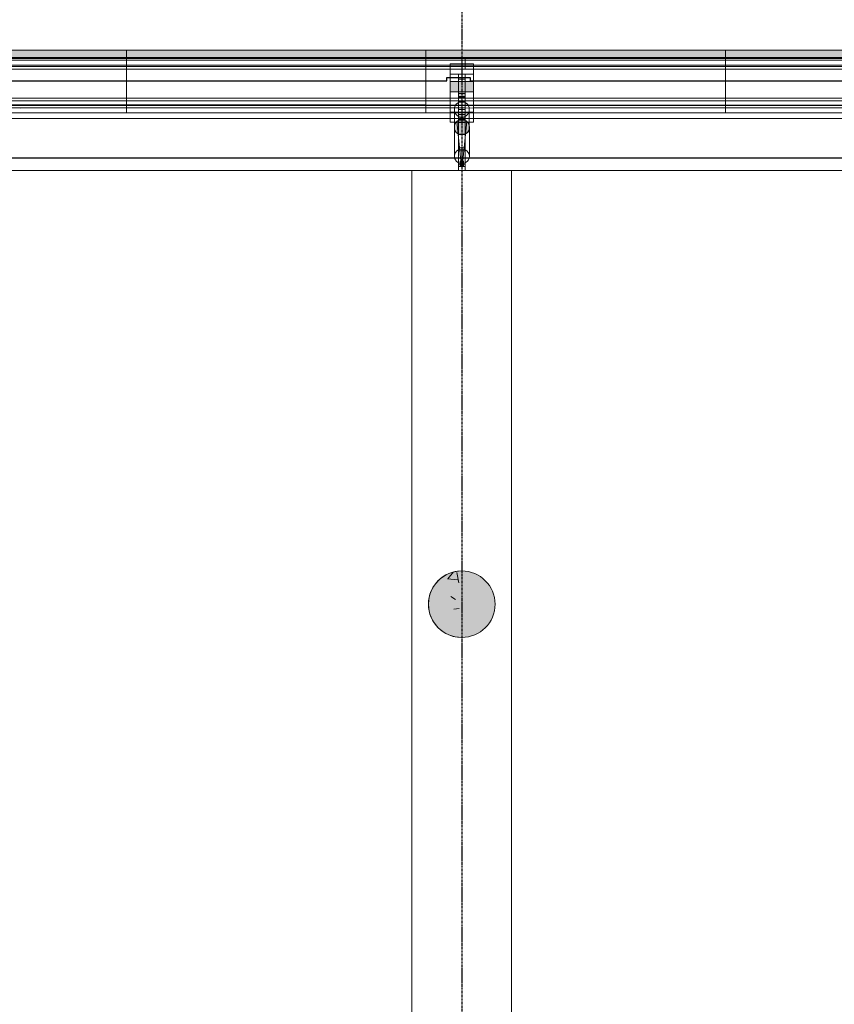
# Model space of a CAD drawing. Header units: millimetres. Extents: x 2001279 to 2569134, y 699790 to 1241062.
# Tile 37 of 38: x 2438822 to 2443718, y 1035899 to 1041818. Entities that reach past the tile are written whole.
import ezdxf

# ---------------------------------------------------------------- set-up
doc = ezdxf.new("R2010")
doc.units = ezdxf.units.MM
doc.header["$MEASUREMENT"] = 0
doc.linetypes.add('Grid Line', pattern=[22.225, 12.7, -3.175, 3.175, -3.175])
doc.layers.add('822_Akselinjer', color=8, linetype='Grid Line')
for name, color, linetype, lineweight in [('A222', 8, 'Continuous', 5), ('A223', 8, 'Continuous', 5), ('A2312', 1, 'Continuous', 5), ('A254', 6, 'Continuous', 5), ('va006-h02-a-200-1-0001_A-COLS', 4, 'Continuous', 5), ('va006-h02-a-200-1-0001_A-FLOR-OTLN', 6, 'Continuous', 5), ('va006-h02-a-200-1-0001_S-BEAM', 4, 'Continuous', 5)]:
    doc.layers.add(name, color=color, linetype=linetype, lineweight=lineweight)
doc.layers.add('A862-B-Rlin-Etasje', color=150, linetype='Continuous', plot=False)
doc.layers.add('A862-N-RLin', color=1, linetype='Continuous', plot=False)

# ---------------------------------------------------------------- blocks, each defined once
blk = doc.blocks.new('ENVA-A-006-2etg-polygoner_dwg_V_TA Avgang Stå_-200-D-00137-18746587-H02 Hovedetasje Arbeid Saleh')
at = {"layer": 'va006-h02-a-200-1-0001_S-BEAM'}
for points in [[(444151.1, 341737), (444011.1, 341736.5), (444010.9, 341798.6), (444150.9, 341799.1)], [(444066.1, 341480.9), (444062.2, 341483), (444042.2, 341502.7), (444036.9, 341524.3), (444042, 341546), (444056.2, 341562.8), (444097.1, 341568.1), (444101.8, 341565.9), (444121.7, 341546.3), (444126.9, 341524.7), (444121.9, 341503), (444107.6, 341486.3)], [(444072.8, 341294.5), (444072.7, 341314.8), (444092.7, 341314.9), (444092.8, 341294.5)]]:
    blk.add_hatch(color=47, dxfattribs=at).paths.add_polyline_path(points, flags=0)
h = blk.add_hatch(color=47, dxfattribs=at)
h.paths.add_polyline_path([(444101.2, 341705.8), (444101.1, 341736.8), (444061.1, 341736.7), (444061.2, 341705.6)], flags=0)
h.paths.add_polyline_path([(444061.8, 341571), (444061.6, 341602.1), (444101.6, 341602.2), (444101.8, 341571.2)], flags=0)
at = {"layer": 'va006-h02-a-200-1-0001_S-BEAM', "color": 2}
for p, q in [((441450.4, 341689.4), (444011.3, 341699.2)), ((444061.4, 341676.7), (444061.2, 341705.6)), ((444101.2, 341705.8), (444101.4, 341676.9)), ((441450.6, 341646), (444011.5, 341655.8)), ((444011.6, 341640.2), (441450.6, 341630.5)), ((444101.6, 341629.8), (444101.6, 341641.5)), ((444101.7, 341615.6), (444101.8, 341580.6)), ((444036.9, 341524.3), (444037.7, 341350.2)), ((444127.7, 341350.6), (444126.9, 341524.7)), ((444063.2, 341264.9), (444063, 341274)), ((444103, 341274.1), (444103.2, 341265))]:
    blk.add_line(p, q, dxfattribs=at)
at = {"layer": 'va006-h02-a-200-1-0001_S-BEAM', "color": 130, "lineweight": 9, "flags": 128}
for points in [[(444010.9, 341798.6), (444011.1, 341736.5), (444151.1, 341737), (444150.9, 341799.1)], [(444061.1, 341736.7), (444061.2, 341705.6), (444101.2, 341705.8), (444101.1, 341736.8)], [(444061.6, 341602.1), (444061.8, 341571), (444101.8, 341571.2), (444101.6, 341602.2)], [(444072.7, 341314.8), (444072.8, 341294.5), (444092.8, 341294.5), (444092.7, 341314.9)]]:
    blk.add_lwpolyline(points, close=True, dxfattribs=at)
at = {"layer": 'va006-h02-a-200-1-0001_S-BEAM', "color": 2, "flags": 128}
for points in [[(444152, 341577.3), (444151.9, 341614.7), (444151.7, 341614.7), (444150.9, 341799.1)], [(444151.1, 341737), (444152, 341554.7), (444116.1, 341554.6)], [(444047.5, 341554.3), (444012, 341554.2), (444011.1, 341736.5)], [(444102.9, 341312.1), (444102.9, 341303.6), (444102.5, 341383.8), (444102.9, 341288.8), (444062.9, 341288.7), (444062.5, 341383.7), (444102.5, 341383.8)], [(444072.8, 341314.8), (444072.8, 341320.8), (444092.8, 341320.9), (444092.8, 341314.9)], [(444072.9, 341288.8), (444092.9, 341288.9), (444092.9, 341294.9)]]:
    blk.add_lwpolyline(points, dxfattribs=at)
at = {"layer": 'va006-h02-a-200-1-0001_S-BEAM', "color": 130, "lineweight": 9, "flags": 128}
blk.add_lwpolyline([(444126.9, 341524.7), (444125.6, 341535.8), (444121.7, 341546.3), (444115.5, 341555.5), (444107.3, 341562.9), (444097.7, 341568.1), (444087.2, 341570.8), (444076.3, 341570.7), (444065.8, 341568), (444056.2, 341562.8), (444048.1, 341555.3), (444042, 341546), (444038.2, 341535.5), (444036.9, 341524.3), (444038.3, 341513.2), (444042.2, 341502.7), (444048.4, 341493.5), (444056.5, 341486.1), (444066.1, 341480.9), (444076.7, 341478.2), (444087.5, 341478.3), (444098.1, 341481), (444107.6, 341486.3), (444115.7, 341493.7), (444121.9, 341503), (444125.7, 341513.5), (444126.9, 341524.7)], dxfattribs=at)
at = {"layer": 'va006-h02-a-200-1-0001_S-BEAM', "color": 2}
for centre, major_axis, ratio, start_param, end_param in [((444061.6, 341628.4), (-0.2, 50), 0.000226, 4.188681, 6.021277), ((444101.6, 341628.6), (-0.2, 50), 0.000226, 4.188681, 6.021277), ((444102, 341532.3), (-0.2, 50), 0.000226, 5.497678, 6.021277), ((444101.8, 341581.5), (-0.2, 50), 0.000226, 1.594539, 1.832487), ((444082.7, 341350.4), (45, 0.2), 0.965898, 3.140718, 4.187916), ((444082.7, 341350.4), (45, 0.2), 0.965898, 5.235113, 6.282311), ((444062.9, 341299.9), (-0.1, 25.9), 0.000226, 2.017483, 3.131429), ((444102.9, 341300), (-0.1, 25.9), 0.000226, 2.017483, 3.131429)]:
    blk.add_ellipse(centre, major_axis=major_axis, ratio=ratio, start_param=start_param, end_param=end_param, dxfattribs=at)
blk = doc.blocks.new('ENVA-A-006-2etg-polygoner_dwg_V_TA Avgang Stå_-200-D-00138-18746588-H02 Hovedetasje Arbeid Saleh')
at = {"layer": 'va006-h02-a-200-1-0001_S-BEAM'}
for points in [[(441310.2, 341726.3), (441310, 341788.4), (441450, 341789), (441450.2, 341726.9)], [(441386.7, 341470.8), (441375.7, 341470.8), (441361.2, 341472.9), (441341.2, 341492.6), (441336, 341514.2), (441341.1, 341535.9), (441355.3, 341552.6), (441396.8, 341558), (441400.9, 341555.8), (441420.8, 341536.2), (441426, 341514.5), (441420.9, 341492.9), (441406.7, 341476.1)], [(441371.9, 341284.3), (441371.8, 341304.7), (441391.8, 341304.8), (441391.9, 341284.4)]]:
    blk.add_hatch(color=47, dxfattribs=at).paths.add_polyline_path(points, flags=0)
h = blk.add_hatch(color=47, dxfattribs=at)
h.paths.add_polyline_path([(441400.3, 341695.6), (441400.2, 341726.7), (441360.2, 341726.5), (441360.3, 341695.5)], flags=0)
h.paths.add_polyline_path([(441360.8, 341560.9), (441360.7, 341591.9), (441400.7, 341592.1), (441400.8, 341561)], flags=0)
at = {"layer": 'va006-h02-a-200-1-0001_S-BEAM', "color": 2}
for p, q in [((438725.1, 341679.2), (441310.4, 341689)), ((441360.5, 341666.6), (441360.3, 341695.5)), ((441400.3, 341695.6), (441400.5, 341666.7)), ((438725.2, 341635.8), (441310.6, 341645.6)), ((441310.6, 341630.1), (438725.3, 341620.2)), ((441400.7, 341619.6), (441400.6, 341631.4)), ((441400.7, 341605.5), (441400.9, 341570.4)), ((441336, 341514.1), (441336.8, 341340)), ((441426.8, 341340.4), (441426, 341514.6)), ((441362.3, 341254.7), (441362, 341263.8)), ((441402, 341264), (441402.3, 341254.9))]:
    blk.add_line(p, q, dxfattribs=at)
at = {"layer": 'va006-h02-a-200-1-0001_S-BEAM', "color": 130, "lineweight": 9, "flags": 128}
for points in [[(441310, 341788.4), (441310.2, 341726.3), (441450.2, 341726.9), (441450, 341789)], [(441360.2, 341726.5), (441360.3, 341695.5), (441400.3, 341695.6), (441400.2, 341726.7)], [(441360.7, 341591.9), (441360.8, 341560.9), (441400.8, 341561), (441400.7, 341592.1)], [(441371.8, 341304.7), (441371.9, 341284.3), (441391.9, 341284.4), (441391.8, 341304.8)]]:
    blk.add_lwpolyline(points, close=True, dxfattribs=at)
at = {"layer": 'va006-h02-a-200-1-0001_S-BEAM', "color": 2, "flags": 128}
for points in [[(441451.1, 341567.2), (441450.9, 341604.5), (441450.8, 341604.6), (441450, 341789)], [(441346.6, 341544.2), (441311, 341544), (441310.2, 341726.3)], [(441450.2, 341726.9), (441451, 341544.6), (441415.2, 341544.4)], [(441402, 341301.9), (441402, 341293.4), (441401.6, 341373.7), (441402, 341278.7), (441362, 341278.5), (441361.6, 341373.5), (441401.6, 341373.7)], [(441371.9, 341304.7), (441371.9, 341310.7), (441391.9, 341310.8), (441391.9, 341304.7)], [(441372, 341278.7), (441392, 341278.8), (441392, 341284.7)]]:
    blk.add_lwpolyline(points, dxfattribs=at)
at = {"layer": 'va006-h02-a-200-1-0001_S-BEAM', "color": 130, "lineweight": 9, "flags": 128}
blk.add_lwpolyline([(441426, 341514.6), (441424.7, 341525.7), (441420.8, 341536.2), (441414.6, 341545.4), (441406.4, 341552.8), (441396.8, 341558), (441386.3, 341560.6), (441375.4, 341560.6), (441364.9, 341557.9), (441355.3, 341552.6), (441347.2, 341545.1), (441341.1, 341535.9), (441337.3, 341525.3), (441336, 341514.2), (441337.4, 341503), (441341.2, 341492.6), (441347.4, 341483.3), (441355.6, 341475.9), (441365.2, 341470.7), (441375.8, 341468.1), (441386.6, 341468.1), (441397.1, 341470.9), (441406.7, 341476.1), (441414.8, 341483.6), (441420.9, 341492.9), (441424.7, 341503.4), (441426, 341514.5)], dxfattribs=at)
at = {"layer": 'va006-h02-a-200-1-0001_S-BEAM', "color": 2}
for centre, major_axis, ratio, start_param, end_param in [((441360.6, 341618.3), (-0.2, 50), 0.000226, 4.188681, 6.021277), ((441400.6, 341618.4), (-0.2, 50), 0.000226, 4.188681, 6.021277), ((441400.9, 341571.3), (-0.2, 50), 0.000226, 1.594539, 1.832487), ((441401.1, 341522.1), (-0.2, 50), 0.000226, 5.497678, 6.021277), ((441381.8, 341340.2), (45, 0.2), 0.965898, 3.140718, 4.187916), ((441381.8, 341340.2), (45, 0.2), 0.965898, 5.235113, 6.282311), ((441361.9, 341289.7), (-0.1, 25.9), 0.000226, 2.017483, 3.131429), ((441401.9, 341289.9), (-0.1, 25.9), 0.000226, 2.017483, 3.131429)]:
    blk.add_ellipse(centre, major_axis=major_axis, ratio=ratio, start_param=start_param, end_param=end_param, dxfattribs=at)
blk = doc.blocks.new('V_Betong_Stål Arms - 400D x 2290mm _ 63deg_85deg-V475-H02 Hovedetasje Arbeid Saleh')
at = {"layer": 'A222'}
h = blk.add_hatch(dxfattribs=at)
h.set_pattern_fill('FP_198', color=256, style=0, pattern_type=2)
h.set_pattern_definition([(140, (-349.45, -131060.33), (63.7558, 728.7365), [76.2, -838.2]), (85, (-349.45, -131060.3), (-764.2276, -140.9716), [60.96, -670.56]), (190.451, (-344.14, -130999.6), (-700.4668, 587.77), [64.76, -712.36]), (136.184, (-552.65, -131060.3), (168.171, 1084.316), [114.3, -1257.3]), (186.636, (-538.6, -130970), (-989.71, 949.61), [97.14, -1068.54]), (81.184, (-552.7, -131060.3), (-989.701, 949.621), [91.44, -1005.84]), (111, (-501.85, -130958.73), (409.0606, 606.458), [76.2, -838.2]), (56, (-501.85, -130958.7), (-736.753, 247.2083), [60.96, -670.56]), (161.451, (-467.76, -130908.2), (-327.6855, 853.6683), [64.76, -712.36]), (127.5, (-349.45, -131060.33), (-338.2201, 12.3547), [33.528, -628.904, 33.528, -1320.292]), (127.5, (-349.45, -131060.33), (-338.2201, 12.3547), [-695.96, -647.192, 33.528, -639.572]), (97.5, (-349.45, -131060.33), (-400.7221, 267.2789), [33.528, -354.584, 33.528, -870.204]), (97.5, (-349.45, -131060.33), (-400.7221, 267.2789), [-421.64, -613.664, 33.528, -223.012]), (57.5, (-349.45, -131286.9), (22.91534, 542.36333), [33.528, -220.472, 33.528, -1810.512]), (57.5, (-349.45, -131286.9), (22.91534, 542.36333), [-287.528, -758.952, 33.528, -1018.032]), (47.5, (-349.45, -131388.5), (-101.7071, 592.517), [33.528, -296.672, 33.528, -492.76, -746.76]), (47.5, (-349.45, -131388.5), (-101.7071, 592.517), [-856.488, 33.528, -713.232])])
edge = h.paths.add_edge_path(flags=0)
edge.add_arc((0, 0), 200, 360, 540)
edge.add_arc((0, 0), 200, 180, 360)
at = {"layer": 'A222', "lineweight": 9}
for start, end in [(360, 180), (180, 360)]:
    blk.add_arc((0, 0), 200, start, end, dxfattribs=at)
blk = doc.blocks.new('System Panel - Glazed-generic-8520208-H02 Hovedetasje Arbeid Saleh')
at = {"layer": 'A2312'}
for p, q in [((2358599.8, 1032546), (2358599.8, 1032832.4)), ((2358599.8, 1032832.4), (2360399.8, 1032832.4)), ((2358599.8, 1032832.4), (2358599.8, 1032786.1)), ((2360399.8, 1032832.4), (2360399.8, 1032546)), ((2360399.8, 1032832.4), (2360399.8, 1032786.1)), ((2360399.8, 1032786.1), (2358599.8, 1032786.1)), ((2358599.8, 1032786.1), (2358599.8, 1032499.7)), ((2360399.8, 1032499.7), (2360399.8, 1032786.1)), ((2360399.8, 1032546), (2358599.8, 1032546)), ((2358599.8, 1032499.7), (2358599.8, 1032546)), ((2358599.8, 1032499.7), (2360399.8, 1032499.7)), ((2360399.8, 1032546), (2360399.8, 1032499.7))]:
    blk.add_line(p, q, dxfattribs=at)
blk = doc.blocks.new('System Panel - Glazed-generic-8520223-H02 Hovedetasje Arbeid Saleh')
at = {"layer": 'A2312'}
blk.add_hatch(color=256, dxfattribs=at).paths.add_polyline_path([(2358599.8, 1032825.3), (2358599.8, 1032875.1), (2360399.8, 1032875.1), (2360399.8, 1032825.3)], flags=0)
at = {"layer": 'A2312', "lineweight": 9}
for p, q in [((2360399.8, 1032875.1), (2358599.8, 1032875.1)), ((2358599.8, 1032875.1), (2358599.8, 1032825.3)), ((2360399.8, 1032825.3), (2360399.8, 1032875.1)), ((2358599.8, 1032825.3), (2360399.8, 1032825.3))]:
    blk.add_line(p, q, dxfattribs=at)
at = {"layer": 'A2312'}
for p, q in [((2360399.8, 1032832.4), (2358599.8, 1032832.4)), ((2358599.8, 1032825.3), (2358599.8, 1032786.1)), ((2360399.8, 1032786.1), (2360399.8, 1032825.3)), ((2358599.8, 1032786.1), (2360399.8, 1032786.1))]:
    blk.add_line(p, q, dxfattribs=at)
blk = doc.blocks.new('V_TA Avgang Stål Facade Columns Type 6 - V_TA Avgang Stål Facade Columns-2107907-H02 Hovedetasje Arbeid Saleh')
at = {"layer": 'A223'}
for p, q in [((2445214.8, 1032832.2), (2447936.3, 1032832.3)), ((2445214.8, 1032778.1), (2445214.8, 1032832.2)), ((2445214.8, 1032832.2), (2445214.8, 1032816.2)), ((2445214.8, 1032816.2), (2447936.3, 1032816.4)), ((2445214.8, 1032816.2), (2445214.8, 1032762.1)), ((2447846.2, 1032793.7), (2447846.5, 1032502.1)), ((2447936.3, 1032816.4), (2447936.3, 1032832.3)), ((2447936.3, 1032832.3), (2447936.3, 1032778.2)), ((2447936.3, 1032762.3), (2447936.3, 1032816.4)), ((2447986.5, 1032502.1), (2447986.2, 1032793.7)), ((2445214.8, 1032778.1), (2447936.3, 1032778.2)), ((2445214.8, 1032762.1), (2445214.8, 1032778.1)), ((2447936.3, 1032762.3), (2445214.8, 1032762.1)), ((2447846.5, 1032442.1), (2447846.3, 1032731.6)), ((2447896.3, 1032731.6), (2447896.5, 1032442.1)), ((2447936.3, 1032778.2), (2447936.3, 1032762.3)), ((2447936.5, 1032442.1), (2447936.3, 1032731.6)), ((2447986.3, 1032731.6), (2447986.5, 1032442.1)), ((2447896.3, 1032660.7), (2447896.3, 1032700.5)), ((2447936.3, 1032700.5), (2447936.3, 1032660.7)), ((2447936.3, 1032615.3), (2447896.3, 1032615.3)), ((2447896.4, 1032564.4), (2447896.3, 1032613.6)), ((2447936.3, 1032613.6), (2447936.4, 1032564.4)), ((2445215, 1032586.9), (2447936.5, 1032587.1)), ((2445215, 1032543.5), (2445215, 1032586.9)), ((2445215, 1032586.9), (2445215, 1032571.4)), ((2445215, 1032571.4), (2447936.5, 1032571.5)), ((2445215, 1032571.4), (2445215, 1032528)), ((2447896.3, 1032597), (2447896.3, 1032564.2)), ((2447896.5, 1032288), (2447896.3, 1032565.9)), ((2447896.3, 1032562.5), (2447936.3, 1032562.5)), ((2447936.3, 1032564.2), (2447936.3, 1032597)), ((2447936.3, 1032565.9), (2447936.5, 1032288)), ((2447936.5, 1032571.5), (2447936.5, 1032587.1)), ((2447936.5, 1032587.1), (2447936.5, 1032543.7)), ((2447936.5, 1032528.1), (2447936.5, 1032571.5)), ((2445215, 1032543.5), (2447936.5, 1032543.7)), ((2445215, 1032528), (2445215, 1032543.5)), ((2447936.5, 1032528.1), (2445215, 1032528)), ((2447846.5, 1032502.1), (2447846.6, 1032502)), ((2447846.5, 1032502.1), (2447986.5, 1032502.1)), ((2447846.6, 1032502), (2447846.6, 1032442)), ((2447846.6, 1032502), (2447986.6, 1032502)), ((2447871.3, 1032519.3), (2447871.5, 1032237.9)), ((2447896.3, 1032517), (2447896.4, 1032467.8)), ((2447936.4, 1032519), (2447896.4, 1032519)), ((2447896.5, 1032468.1), (2447896.4, 1032517.3)), ((2447936.4, 1032467.8), (2447936.3, 1032517)), ((2447936.4, 1032517.3), (2447936.5, 1032468.1)), ((2447936.5, 1032543.7), (2447936.5, 1032528.1)), ((2447961.5, 1032238), (2447961.3, 1032519.4)), ((2447986.6, 1032502), (2447986.5, 1032502.1)), ((2447986.6, 1032442), (2447986.6, 1032502)), ((2447846.6, 1032442), (2447846.5, 1032442.1)), ((2447986.5, 1032442.1), (2447846.5, 1032442.1)), ((2447846.6, 1032442), (2447986.6, 1032442)), ((2447885.5, 1032447.4), (2447911.3, 1032191.6)), ((2447896.4, 1032466.1), (2447936.4, 1032466.1)), ((2447896.5, 1032442.1), (2447896.6, 1032442)), ((2447896.5, 1032442.1), (2447936.5, 1032442.1)), ((2447896.6, 1032442), (2447896.7, 1032152.5)), ((2447896.6, 1032442), (2447936.6, 1032442)), ((2447921.3, 1032191.6), (2447947.1, 1032447.4)), ((2447936.6, 1032442), (2447936.5, 1032442.1)), ((2447936.7, 1032152.5), (2447936.6, 1032442)), ((2447986.5, 1032442.1), (2447986.6, 1032442)), ((2447896.4, 1032420.7), (2447896.5, 1032371.5)), ((2447936.5, 1032371.5), (2447936.4, 1032420.7)), ((2447896.5, 1032369.8), (2447936.5, 1032369.8)), ((2447896.5, 1032176.4), (2447896.4, 1032271.4)), ((2447896.4, 1032271.4), (2447896.5, 1032191.1)), ((2447896.4, 1032271.4), (2447936.4, 1032271.4)), ((2447896.5, 1032191.1), (2447896.5, 1032288)), ((2447896.5, 1032288), (2447936.5, 1032288)), ((2447936.5, 1032191.1), (2447936.4, 1032271.4)), ((2447936.4, 1032271.4), (2447936.5, 1032176.4)), ((2447936.5, 1032288), (2447936.5, 1032191.1)), ((2447906.3, 1032202.5), (2447906.4, 1032202.5)), ((2447906.4, 1032202.5), (2447906.4, 1032208.5)), ((2447906.4, 1032208.5), (2447906.5, 1032208.5)), ((2447906.4, 1032208.5), (2447926.4, 1032208.5)), ((2447906.4, 1032202.5), (2447926.4, 1032202.5)), ((2447906.5, 1032208.5), (2447906.5, 1032176.5)), ((2447906.5, 1032208.5), (2447926.5, 1032208.5)), ((2447926.4, 1032202.5), (2447926.3, 1032202.5)), ((2447926.5, 1032208.5), (2447926.4, 1032208.5)), ((2447926.4, 1032208.5), (2447926.4, 1032202.5)), ((2447926.5, 1032176.5), (2447926.5, 1032208.5)), ((2447896.5, 1032191.1), (2447936.5, 1032191.1)), ((2447896.5, 1032176.4), (2447936.5, 1032176.4)), ((2447896.7, 1032152.5), (2447896.5, 1032161.6)), ((2447896.7, 1032152.5), (2447936.7, 1032152.5)), ((2447906.4, 1032182.5), (2447906.3, 1032181.7)), ((2447906.3, 1032181.7), (2447906.3, 1032181.7)), ((2447906.4, 1032176.5), (2447906.4, 1032182.5)), ((2447906.4, 1032182.5), (2447926.4, 1032182.5)), ((2447906.5, 1032176.5), (2447906.4, 1032176.5)), ((2447906.4, 1032176.5), (2447926.4, 1032176.5)), ((2447906.5, 1032176.5), (2447926.5, 1032176.5)), ((2447926.3, 1032181.7), (2447926.4, 1032182.5)), ((2447926.3, 1032181.7), (2447926.3, 1032181.7)), ((2447926.4, 1032182.5), (2447926.4, 1032176.5)), ((2447926.4, 1032176.5), (2447926.5, 1032176.5)), ((2447936.5, 1032161.6), (2447936.7, 1032152.5))]:
    blk.add_line(p, q, dxfattribs=at)
at = {"layer": 'A223', "lineweight": 13}
for p, q in [((2447846.2, 1032793.7), (2447846.3, 1032731.6)), ((2447986.2, 1032793.7), (2447846.2, 1032793.7)), ((2447986.3, 1032731.6), (2447986.2, 1032793.7)), ((2447846.3, 1032731.6), (2447986.3, 1032731.6)), ((2447896.3, 1032731.6), (2447896.3, 1032700.5)), ((2447936.3, 1032731.6), (2447896.3, 1032731.6)), ((2447936.3, 1032700.5), (2447936.3, 1032731.6)), ((2447896.3, 1032700.5), (2447936.3, 1032700.5)), ((2447896.3, 1032597), (2447896.3, 1032565.9)), ((2447936.3, 1032597), (2447896.3, 1032597)), ((2447896.3, 1032565.9), (2447936.3, 1032565.9)), ((2447936.3, 1032565.9), (2447936.3, 1032597)), ((2447906.3, 1032202.5), (2447906.3, 1032181.7)), ((2447926.3, 1032202.5), (2447906.3, 1032202.5)), ((2447926.3, 1032181.7), (2447926.3, 1032202.5)), ((2447906.3, 1032181.7), (2447926.3, 1032181.7))]:
    blk.add_line(p, q, dxfattribs=at)
at = {"layer": 'A223', "lineweight": 13, "flags": 128}
for points in [[(2447961.3, 1032519.3), (2447960, 1032530.5), (2447956.1, 1032541), (2447949.9, 1032550.2), (2447941.8, 1032557.7), (2447932.2, 1032562.9), (2447921.7, 1032565.6), (2447910.8, 1032565.6), (2447900.3, 1032562.9), (2447890.7, 1032557.7), (2447882.6, 1032550.2), (2447876.4, 1032541), (2447872.6, 1032530.5), (2447871.3, 1032519.3)], [(2447871.3, 1032519.3), (2447872.6, 1032508.2), (2447876.4, 1032497.7), (2447882.6, 1032488.5), (2447890.7, 1032481), (2447900.3, 1032475.8), (2447910.8, 1032473.1), (2447921.7, 1032473.1), (2447932.2, 1032475.8), (2447941.8, 1032481), (2447949.9, 1032488.5), (2447956.1, 1032497.7), (2447960, 1032508.2), (2447961.3, 1032519.3)]]:
    blk.add_lwpolyline(points, dxfattribs=at)
at = {"layer": 'A223'}
for centre, major_axis, ratio, start_param, end_param in [((2447896.3, 1032612.5), (0, 50), 0.000226, 2.879684, 6.021277), ((2447896.3, 1032565.3), (0, 50), 0.000226, 6.021277, 9.16287), ((2447936.3, 1032612.5), (0, 50), 0.000226, 2.879684, 6.021277), ((2447936.3, 1032565.3), (0, 50), 0.000226, 6.021277, 9.16287), ((2447896.4, 1032516.1), (0, 50), 0.000226, 2.879684, 6.021277), ((2447936.4, 1032516.1), (0, 50), 0.000226, 2.879684, 6.021277), ((2447896.4, 1032469), (0, 50), 0.000226, 6.021277, 9.16287), ((2447936.4, 1032469), (0, 50), 0.000226, 6.021277, 9.16287), ((2447916.3, 1032447.6), (30.8, 0), 0.258924, 0.000234, 3.141827), ((2447916.3, 1032447.6), (-30.8, 0), 0.258924, 0.000234, 3.141827), ((2447896.5, 1032419.8), (0, 50), 0.000226, 2.879684, 6.021277), ((2447936.5, 1032419.8), (0, 50), 0.000226, 2.879684, 6.021277), ((2447916.5, 1032238), (45, 0), 0.965898, 6.282311, 9.423903), ((2447916.5, 1032238), (45, 0), 0.965898, 3.140718, 6.282311), ((2447896.5, 1032187.6), (0, 25.9), 0.000226, 2.017483, 3.131429), ((2447916.3, 1032191.7), (5, 0), 0.258924, 0.000234, 3.141827), ((2447916.3, 1032191.7), (5, 0), 0.258924, 3.141827, 6.28342), ((2447936.5, 1032187.6), (0, 25.9), 0.000226, 2.017483, 3.131429)]:
    blk.add_ellipse(centre, major_axis=major_axis, ratio=ratio, start_param=start_param, end_param=end_param, dxfattribs=at)
blk = doc.blocks.new('V_TA Avgang Stål Facade Columns Type 6 - V_TA Avgang Stål Facade Columns-2107884-H02 Hovedetasje Arbeid Saleh')
at = {"layer": 'A223'}
for p, q in [((2442507.8, 1032832.2), (2445235.3, 1032832.3)), ((2442507.8, 1032778.1), (2442507.8, 1032832.2)), ((2442507.8, 1032832.2), (2442507.8, 1032816.2)), ((2442507.8, 1032816.2), (2445235.4, 1032816.4)), ((2442507.8, 1032816.2), (2442507.8, 1032762.1)), ((2445145.3, 1032793.7), (2445145.6, 1032502.1)), ((2445235.4, 1032816.4), (2445235.3, 1032832.3)), ((2445235.3, 1032832.3), (2445235.3, 1032778.2)), ((2445235.4, 1032762.3), (2445235.4, 1032816.4)), ((2445285.6, 1032502.1), (2445285.3, 1032793.7)), ((2442507.8, 1032778.1), (2445235.3, 1032778.2)), ((2442507.8, 1032762.1), (2442507.8, 1032778.1)), ((2445235.4, 1032762.3), (2442507.8, 1032762.1)), ((2445145.6, 1032442.1), (2445145.3, 1032731.6)), ((2445195.3, 1032731.6), (2445195.6, 1032442.1)), ((2445235.3, 1032778.2), (2445235.4, 1032762.3)), ((2445235.6, 1032442.1), (2445235.3, 1032731.6)), ((2445285.3, 1032731.6), (2445285.6, 1032442.1)), ((2445195.3, 1032660.7), (2445195.3, 1032700.5)), ((2445235.3, 1032700.5), (2445235.3, 1032660.7)), ((2445235.4, 1032615.3), (2445195.4, 1032615.3)), ((2445195.4, 1032564.4), (2445195.4, 1032613.6)), ((2445235.4, 1032613.6), (2445235.4, 1032564.4)), ((2442508, 1032586.9), (2445235.6, 1032587.1)), ((2442508, 1032543.5), (2442508, 1032586.9)), ((2442508, 1032586.9), (2442508, 1032571.4)), ((2442508, 1032571.4), (2445235.6, 1032571.5)), ((2442508, 1032571.4), (2442508, 1032528)), ((2445195.3, 1032597), (2445195.3, 1032564.2)), ((2445195.6, 1032288), (2445195.3, 1032565.9)), ((2445195.4, 1032562.5), (2445235.4, 1032562.5)), ((2445235.3, 1032564.2), (2445235.3, 1032597)), ((2445235.3, 1032565.9), (2445235.6, 1032288)), ((2445235.6, 1032571.5), (2445235.6, 1032587.1)), ((2445235.6, 1032587.1), (2445235.6, 1032543.7)), ((2445235.6, 1032528.1), (2445235.6, 1032571.5)), ((2442508, 1032543.5), (2445235.6, 1032543.7)), ((2442508, 1032528), (2442508, 1032543.5)), ((2445235.6, 1032528.1), (2442508, 1032528)), ((2445145.6, 1032502.1), (2445145.7, 1032502)), ((2445145.6, 1032502.1), (2445285.6, 1032502.1)), ((2445145.7, 1032502), (2445145.7, 1032442)), ((2445145.7, 1032502), (2445285.7, 1032502)), ((2445170.3, 1032519.3), (2445170.6, 1032237.9)), ((2445195.4, 1032517), (2445195.4, 1032467.8)), ((2445235.5, 1032519), (2445195.5, 1032519)), ((2445195.5, 1032468.1), (2445195.5, 1032517.3)), ((2445235.4, 1032467.8), (2445235.4, 1032517)), ((2445235.5, 1032517.3), (2445235.5, 1032468.1)), ((2445235.6, 1032543.7), (2445235.6, 1032528.1)), ((2445260.6, 1032238), (2445260.3, 1032519.4)), ((2445285.7, 1032502), (2445285.6, 1032502.1)), ((2445285.7, 1032442), (2445285.7, 1032502)), ((2445145.7, 1032442), (2445145.6, 1032442.1)), ((2445285.6, 1032442.1), (2445145.6, 1032442.1)), ((2445145.7, 1032442), (2445285.7, 1032442)), ((2445184.5, 1032447.4), (2445210.4, 1032191.6)), ((2445195.4, 1032466.1), (2445235.4, 1032466.1)), ((2445195.6, 1032442.1), (2445195.7, 1032442)), ((2445195.6, 1032442.1), (2445235.6, 1032442.1)), ((2445195.7, 1032442), (2445195.7, 1032152.5)), ((2445195.7, 1032442), (2445235.7, 1032442)), ((2445220.3, 1032191.6), (2445246.2, 1032447.4)), ((2445235.7, 1032442), (2445235.6, 1032442.1)), ((2445235.7, 1032152.5), (2445235.7, 1032442)), ((2445285.6, 1032442.1), (2445285.7, 1032442)), ((2445195.5, 1032420.7), (2445195.5, 1032371.5)), ((2445235.5, 1032371.5), (2445235.5, 1032420.7)), ((2445195.5, 1032369.8), (2445235.5, 1032369.8)), ((2445195.5, 1032176.4), (2445195.5, 1032271.4)), ((2445195.5, 1032271.4), (2445195.6, 1032191.1)), ((2445195.5, 1032271.4), (2445235.5, 1032271.4)), ((2445195.6, 1032191.1), (2445195.6, 1032288)), ((2445195.6, 1032288), (2445235.6, 1032288)), ((2445235.6, 1032191.1), (2445235.5, 1032271.4)), ((2445235.5, 1032271.4), (2445235.5, 1032176.4)), ((2445235.6, 1032288), (2445235.6, 1032191.1)), ((2445205.3, 1032202.5), (2445205.5, 1032202.5)), ((2445205.5, 1032202.5), (2445205.5, 1032208.5)), ((2445205.5, 1032208.5), (2445205.5, 1032208.5)), ((2445205.5, 1032208.5), (2445205.5, 1032176.5)), ((2445205.5, 1032208.5), (2445225.5, 1032208.5)), ((2445205.5, 1032208.5), (2445225.5, 1032208.5)), ((2445205.5, 1032202.5), (2445225.5, 1032202.5)), ((2445225.5, 1032202.5), (2445225.3, 1032202.5)), ((2445225.5, 1032176.5), (2445225.5, 1032208.5)), ((2445225.5, 1032208.5), (2445225.5, 1032208.5)), ((2445225.5, 1032208.5), (2445225.5, 1032202.5)), ((2445195.5, 1032176.4), (2445235.5, 1032176.4)), ((2445195.7, 1032152.5), (2445195.5, 1032161.6)), ((2445195.6, 1032191.1), (2445235.6, 1032191.1)), ((2445195.7, 1032152.5), (2445235.7, 1032152.5)), ((2445205.5, 1032182.5), (2445205.3, 1032181.7)), ((2445205.3, 1032181.7), (2445205.3, 1032181.7)), ((2445205.5, 1032176.5), (2445205.5, 1032182.5)), ((2445205.5, 1032182.5), (2445225.5, 1032182.5)), ((2445205.5, 1032176.5), (2445205.5, 1032176.5)), ((2445205.5, 1032176.5), (2445225.5, 1032176.5)), ((2445205.5, 1032176.5), (2445225.5, 1032176.5)), ((2445225.3, 1032181.7), (2445225.5, 1032182.5)), ((2445225.3, 1032181.7), (2445225.3, 1032181.7)), ((2445225.5, 1032182.5), (2445225.5, 1032176.5)), ((2445225.5, 1032176.5), (2445225.5, 1032176.5)), ((2445235.5, 1032161.6), (2445235.7, 1032152.5))]:
    blk.add_line(p, q, dxfattribs=at)
at = {"layer": 'A223', "lineweight": 13}
for p, q in [((2445145.3, 1032793.7), (2445145.3, 1032731.6)), ((2445285.3, 1032793.7), (2445145.3, 1032793.7)), ((2445285.3, 1032731.6), (2445285.3, 1032793.7)), ((2445145.3, 1032731.6), (2445285.3, 1032731.6)), ((2445195.3, 1032731.6), (2445195.3, 1032700.5)), ((2445235.3, 1032731.6), (2445195.3, 1032731.6)), ((2445235.3, 1032700.5), (2445235.3, 1032731.6)), ((2445195.3, 1032700.5), (2445235.3, 1032700.5)), ((2445195.3, 1032597), (2445195.3, 1032565.9)), ((2445235.3, 1032597), (2445195.3, 1032597)), ((2445195.3, 1032565.9), (2445235.3, 1032565.9)), ((2445235.3, 1032565.9), (2445235.3, 1032597)), ((2445205.3, 1032202.5), (2445205.3, 1032181.7)), ((2445225.3, 1032202.5), (2445205.3, 1032202.5)), ((2445225.3, 1032181.7), (2445225.3, 1032202.5)), ((2445205.3, 1032181.7), (2445225.3, 1032181.7))]:
    blk.add_line(p, q, dxfattribs=at)
at = {"layer": 'A223', "lineweight": 13, "flags": 128}
for points in [[(2445260.3, 1032519.3), (2445259, 1032530.5), (2445255.2, 1032541), (2445249, 1032550.2), (2445240.9, 1032557.7), (2445231.3, 1032562.9), (2445220.7, 1032565.6), (2445209.9, 1032565.6), (2445199.4, 1032562.9), (2445189.8, 1032557.7), (2445181.6, 1032550.2), (2445175.5, 1032541), (2445171.6, 1032530.5), (2445170.3, 1032519.3)], [(2445170.3, 1032519.3), (2445171.6, 1032508.2), (2445175.5, 1032497.7), (2445181.6, 1032488.5), (2445189.8, 1032481), (2445199.4, 1032475.8), (2445209.9, 1032473.1), (2445220.7, 1032473.1), (2445231.3, 1032475.8), (2445240.9, 1032481), (2445249, 1032488.5), (2445255.2, 1032497.7), (2445259, 1032508.2), (2445260.3, 1032519.3)]]:
    blk.add_lwpolyline(points, dxfattribs=at)
at = {"layer": 'A223'}
for centre, major_axis, ratio, start_param, end_param in [((2445195.3, 1032612.5), (0, 50), 0.000226, 2.879684, 6.021277), ((2445195.4, 1032565.3), (0, 50), 0.000226, 6.021277, 9.16287), ((2445235.3, 1032612.5), (0, 50), 0.000226, 2.879684, 6.021277), ((2445235.4, 1032565.3), (0, 50), 0.000226, 6.021277, 9.16287), ((2445195.4, 1032516.1), (0, 50), 0.000226, 2.879684, 6.021277), ((2445235.4, 1032516.1), (0, 50), 0.000226, 2.879684, 6.021277), ((2445195.5, 1032469), (0, 50), 0.000226, 6.021277, 9.16287), ((2445235.5, 1032469), (0, 50), 0.000226, 6.021277, 9.16287), ((2445215.3, 1032447.6), (30.8, 0), 0.258924, 0.000234, 3.141827), ((2445215.3, 1032447.6), (-30.8, 0), 0.258924, 0.000234, 3.141827), ((2445195.5, 1032419.8), (0, 50), 0.000226, 2.879684, 6.021277), ((2445235.5, 1032419.8), (0, 50), 0.000226, 2.879684, 6.021277), ((2445215.6, 1032238), (45, 0), 0.965898, 6.282311, 9.423903), ((2445215.6, 1032238), (45, 0), 0.965898, 3.140718, 6.282311), ((2445195.5, 1032187.6), (0, 25.9), 0.000226, 2.017483, 3.131429), ((2445215.3, 1032191.7), (5, 0), 0.258924, 0.000234, 3.141827), ((2445215.3, 1032191.7), (5, 0), 0.258924, 3.141827, 6.28342), ((2445235.5, 1032187.6), (0, 25.9), 0.000226, 2.017483, 3.131429)]:
    blk.add_ellipse(centre, major_axis=major_axis, ratio=ratio, start_param=start_param, end_param=end_param, dxfattribs=at)

msp = doc.modelspace()

# ---------------------------------------------------------------- hatches: boundary and pattern name
at = {"layer": 'va006-h02-a-200-1-0001_A-COLS'}
for points in [[(2441478.8, 1038104.2), (2441431, 1038110), (2441385.9, 1038127.1), (2441346.2, 1038154.5), (2441314.2, 1038190.6), (2441291.8, 1038233.3), (2441280.3, 1038280.1), (2441280.3, 1038328.3), (2441291.8, 1038375.1), (2441305, 1038400.3), (2441346.2, 1038453.9), (2441385.9, 1038481.3), (2441431, 1038498.4), (2441478.8, 1038504.2), (2441526.7, 1038498.4), (2441571.8, 1038481.3), (2441611.5, 1038453.9), (2441643.4, 1038417.8), (2441665.8, 1038375.1), (2441677.4, 1038328.3), (2441677.4, 1038280.1), (2441665.8, 1038233.3), (2441643.4, 1038190.6), (2441611.5, 1038154.5), (2441571.8, 1038127.1), (2441526.7, 1038110)], [(2441478.8, 1038104.2), (2441431, 1038110), (2441385.9, 1038127.1), (2441346.2, 1038154.5), (2441314.2, 1038190.6), (2441291.8, 1038233.3), (2441280.3, 1038280.1), (2441280.3, 1038328.3), (2441291.8, 1038375.1), (2441314.2, 1038417.8), (2441346.2, 1038453.9), (2441385.9, 1038481.3), (2441426.9, 1038496.8), (2441478.8, 1038504.2), (2441526.7, 1038498.4), (2441571.8, 1038481.3), (2441611.5, 1038453.9), (2441643.4, 1038417.8), (2441665.8, 1038375.1), (2441677.4, 1038328.3), (2441677.4, 1038280.1), (2441665.8, 1038233.3), (2441643.4, 1038190.6), (2441611.5, 1038154.5), (2441571.8, 1038127.1), (2441526.7, 1038110)]]:
    msp.add_hatch(color=67, dxfattribs=at).paths.add_polyline_path(points, flags=0)

# ---------------------------------------------------------------- linework, layer by layer
at = {"layer": '822_Akselinjer'}
msp.add_line((2441478.8, 1044357.3), (2441478.8, 1017714.2), dxfattribs=at)
at = {"layer": 'A254'}
for p, q in [((2422890.2, 1041224.3), (2448614.8, 1041224.2)), ((2430378.8, 1040911.8), (2441178.8, 1040911.8)), ((2441178.8, 1040911.8), (2441178.8, 1029980.7)), ((2441178.8, 1040911.8), (2444478.8, 1040911.7)), ((2441778.8, 1040911.8), (2441778.8, 1029980.7))]:
    msp.add_line(p, q, dxfattribs=at)
at = {"layer": 'A862-B-Rlin-Etasje'}
msp.add_lwpolyline([(2430599.7, 1044357.3), (2430345.4, 1041451.1), (2430584.4, 1041451.1), (2430584.4, 1041470.5), (2430724.4, 1041470.6), (2430724.4, 1041451.1), (2441388.9, 1041451.8), (2441388.9, 1041470.5), (2441528.9, 1041470.6), (2441528.9, 1041451.1), (2444089.8, 1041451.1), (2444089.8, 1041470.5), (2444229.8, 1041470.5), (2444229.9, 1041451.1), (2448614.8, 1041451.4)], dxfattribs=at)
at = {"layer": 'A862-N-RLin'}
msp.add_lwpolyline([(2422890.2, 1040988.2), (2448614.8, 1040988.2)], dxfattribs=at)
at = {"layer": 'va006-h02-a-200-1-0001_A-COLS', "color": 1}
for start, end in [(89.99962, 269.99962), (89.99962, 269.99962), (269.99962, 89.99962), (269.99962, 89.99962)]:
    msp.add_arc((2441478.8, 1038304.2), 200, start, end, dxfattribs=at)
at = {"layer": 'va006-h02-a-200-1-0001_A-FLOR-OTLN'}
for p, q in [((2441409.6, 1041224.2), (2438824.1, 1041224.2)), ((2444110.5, 1041224.2), (2441549.6, 1041224.2)), ((2441178.8, 1040911.8), (2441178.8, 1029980.7)), ((2441778.8, 1029980.7), (2441778.8, 1040911.8))]:
    msp.add_line(p, q, dxfattribs=at)
at = {"layer": 'va006-h02-a-200-1-0001_A-FLOR-OTLN', "flags": 128}
msp.add_lwpolyline([(2448614.8, 1040911.7), (2430267.2, 1040911.8)], dxfattribs=at)

# ---------------------------------------------------------------- block references
at = {"rotation": 359.7843385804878}
for name in ['ENVA-A-006-2etg-polygoner_dwg_V_TA Avgang Stå_-200-D-00138-18746588-H02 Hovedetasje Arbeid Saleh', 'ENVA-A-006-2etg-polygoner_dwg_V_TA Avgang Stå_-200-D-00137-18746587-H02 Hovedetasje Arbeid Saleh']:
    msp.add_blockref(name, (1998816.1, 701321.1), dxfattribs=at)
at = {"layer": 'A222', "rotation": 269.9996163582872}
msp.add_blockref('V_Betong_Stål Arms - 400D x 2290mm _ 63deg_85deg-V475-H02 Hovedetasje Arbeid Saleh', (2441478.8, 1038304.2), dxfattribs=at)
at = {"layer": 'A223', "rotation": 359.9996163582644}
for name in ['V_TA Avgang Stål Facade Columns Type 6 - V_TA Avgang Stål Facade Columns-2107884-H02 Hovedetasje Arbeid Saleh', 'V_TA Avgang Stål Facade Columns Type 6 - V_TA Avgang Stål Facade Columns-2107907-H02 Hovedetasje Arbeid Saleh']:
    msp.add_blockref(name, (-3742.9, 8775.9), dxfattribs=at)
at = {"layer": 'A2312', "rotation": 359.9996163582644}
for name, p in [('System Panel - Glazed-generic-8520223-H02 Hovedetasje Arbeid Saleh', (79057.1, 8775.4)), ('System Panel - Glazed-generic-8520223-H02 Hovedetasje Arbeid Saleh', (80857.1, 8775.4)), ('System Panel - Glazed-generic-8520223-H02 Hovedetasje Arbeid Saleh', (82657.1, 8775.3)), ('System Panel - Glazed-generic-8520223-H02 Hovedetasje Arbeid Saleh', (84457.1, 8775.3)), ('System Panel - Glazed-generic-8520208-H02 Hovedetasje Arbeid Saleh', (79057.1, 8775.4)), ('System Panel - Glazed-generic-8520208-H02 Hovedetasje Arbeid Saleh', (80857.1, 8775.4)), ('System Panel - Glazed-generic-8520208-H02 Hovedetasje Arbeid Saleh', (82657.1, 8775.3)), ('System Panel - Glazed-generic-8520208-H02 Hovedetasje Arbeid Saleh', (84457.1, 8775.3))]:
    msp.add_blockref(name, p, dxfattribs=at)

doc.saveas('drawing.dxf')
